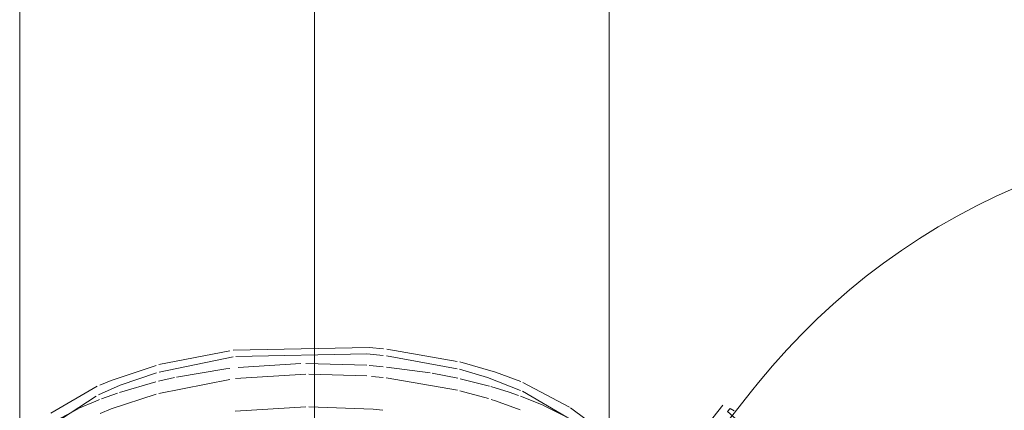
# Model space of a CAD drawing. Header units: millimetres. Extents: x -121 to 34184, y -147 to 33428.
# Tile 36 of 256: x 9268 to 9452, y 23194 to 23267. Entities that reach past the tile are written whole.
import ezdxf

# ---------------------------------------------------------------- set-up
doc = ezdxf.new("R2010")
doc.units = ezdxf.units.MM
doc.linetypes.add('ADSK_Осевая', pattern=[700, 500, -100, 0, -100])
doc.layers.add('P-PIPE-____-CNTR', color=3, linetype='ADSK_Осевая', lineweight=20)
doc.layers.add('P-PIPE-____-OTLN', color=3, linetype='Continuous', lineweight=20)

# ---------------------------------------------------------------- blocks, each defined once
blk = doc.blocks.new('ADSK_ППР_Тройник канализационный_Составной - Тройник канализационный-1734338-_3D_ копия 1')
at = {"layer": 'P-PIPE-____-OTLN', "color": 9}
for p, q in [((7283.99, 23205.03), (7270.77, 23202.45)), ((7326.43, 23203.05), (7313.28, 23205.31)), ((7284.59, 23203.87), (7270.79, 23201.05)), ((7326.42, 23201.69), (7313.22, 23204.08)), ((7347.4, 23194.51), (7338.68, 23199.12)), ((7259.27, 23198.42), (7250.61, 23193.41)), ((7346.89, 23192.64), (7338.61, 23197.49)), ((7259.03, 23196.56), (7250.97, 23191.26)), ((7350.47, 23192.2), (7347.57, 23194.4))]:
    blk.add_line(p, q, dxfattribs=at)
at = {"layer": 'P-PIPE-____-OTLN', "color": 10}
for p, q in [((7297.24, 23202.65), (7285.54, 23201.92)), ((7309.54, 23202.32), (7298.15, 23202.67)), ((7298.17, 23200.68), (7285.05, 23199.83)), ((7309.56, 23200.33), (7298.76, 23200.68)), ((7321.36, 23200.9), (7313.21, 23202)), ((7326.51, 23199.9), (7321.78, 23200.83)), ((7270.19, 23199.23), (7263.4, 23197.27)), ((7273.66, 23200.03), (7270.7, 23199.36)), ((7284.01, 23199.7), (7270.74, 23197.08)), ((7312.61, 23200.04), (7310.4, 23200.26)), ((7326.48, 23197.69), (7313.17, 23199.98)), ((7332.42, 23198.42), (7326.96, 23199.8)), ((7263.06, 23197.15), (7260.04, 23196.06)), ((7332.25, 23196.12), (7326.91, 23197.58)), ((7342.44, 23194.88), (7338.26, 23196.54)), ((7255.69, 23194.23), (7250.41, 23191.43)), ((7298.17, 23194.55), (7285, 23193.77)), ((7347.76, 23192.25), (7342.55, 23194.83))]:
    blk.add_line(p, q, dxfattribs=at)
at = {"layer": 'P-PIPE-____-OTLN', "color": 22}
for p, q in [((7381.34, 23197.52), (7361.62, 23172.53)), ((7375.96, 23194.9), (7372.25, 23190.2))]:
    blk.add_line(p, q, dxfattribs=at)
for points in [[(7446.51, 23240.8, 0), (7442.49, 23239.68, 0), (7438.52, 23238.42, 0), (7434.62, 23237.02, 0), (7430.78, 23235.49, 0), (7427.02, 23233.82, 0), (7423.32, 23232.04, 0), (7419.7, 23230.13, 0), (7416.16, 23228.11, 0), (7412.69, 23225.97, 0), (7409.3, 23223.72, 0), (7405.99, 23221.37, 0), (7402.76, 23218.92, 0), (7399.62, 23216.37, 0), (7396.56, 23213.72, 0), (7393.59, 23210.98, 0), (7390.71, 23208.14, 0), (7387.92, 23205.22, 0), (7385.23, 23202.22, 0), (7382.63, 23199.13, 0), (7381.34, 23197.52, 0)], [(7378.08, 23193.82, 0), (7377.34, 23194.29, 0), (7376.86, 23193.74, 0), (7385.16, 23186.36, 0)]]:
    blk.add_polyline3d(points, dxfattribs=at)
at = {"layer": 'P-PIPE-____-OTLN', "color": 9}
for points in [[(7312.67, 23205.38, 0), (7310, 23205.63, 0), (7284.62, 23205.11, 0)], [(7312.63, 23204.15, 0), (7309.54, 23204.45, 0), (7285.09, 23203.94, 0)], [(7338.3, 23199.28, 0), (7333.58, 23201.03, 0), (7326.89, 23202.94, 0)], [(7270.29, 23200.9, 0), (7263.55, 23198.62, 0), (7259.49, 23196.8, 0)], [(7270.25, 23202.31, 0), (7261.83, 23199.51, 0), (7259.77, 23198.64, 0)], [(7338.26, 23197.65, 0), (7332.06, 23200.06, 0), (7326.87, 23201.57, 0)]]:
    blk.add_polyline3d(points, dxfattribs=at)
at = {"layer": 'P-PIPE-____-OTLN', "color": 10}
for points in [[(7284.01, 23201.74, 0), (7283.24, 23201.65, 0), (7274.04, 23200.11, 0)], [(7312.62, 23202.06, 0), (7310.76, 23202.23, 0), (7309.99, 23202.29, 0)], [(7270.24, 23196.95, 0), (7261.83, 23194.18, 0), (7259.8, 23193.31, 0)], [(7337.86, 23196.68, 0), (7336.11, 23197.29, 0), (7332.69, 23198.34, 0)], [(7259.69, 23195.93, 0), (7259, 23195.66, 0), (7255.72, 23194.24, 0)], [(7338.15, 23194, 0), (7333.58, 23195.69, 0), (7332.76, 23195.96, 0)], [(7312.57, 23193.98, 0), (7310.76, 23194.14, 0), (7298.72, 23194.56, 0)]]:
    blk.add_polyline3d(points, dxfattribs=at)

msp = doc.modelspace()

# ---------------------------------------------------------------- linework, layer by layer
at = {"layer": 'P-PIPE-____-CNTR', "color": 9}
msp.add_line((9322.81, 23155.1), (9322.81, 25558.76), dxfattribs=at)
msp.add_line((9322.81, 23155.1), (9322.81, 25558.76), dxfattribs=at)
at = {"layer": 'P-PIPE-____-OTLN', "color": 22}
for p, q in [((9267.81, 25583.86), (9267.81, 23125.62)), ((9377.81, 23125.62), (9377.81, 25583.86))]:
    msp.add_line(p, q, dxfattribs=at)

# ---------------------------------------------------------------- block references
msp.add_blockref('ADSK_ППР_Тройник канализационный_Составной - Тройник канализационный-1734338-_3D_ копия 1', (2023.02, 0), dxfattribs=at)

doc.saveas('drawing.dxf')
